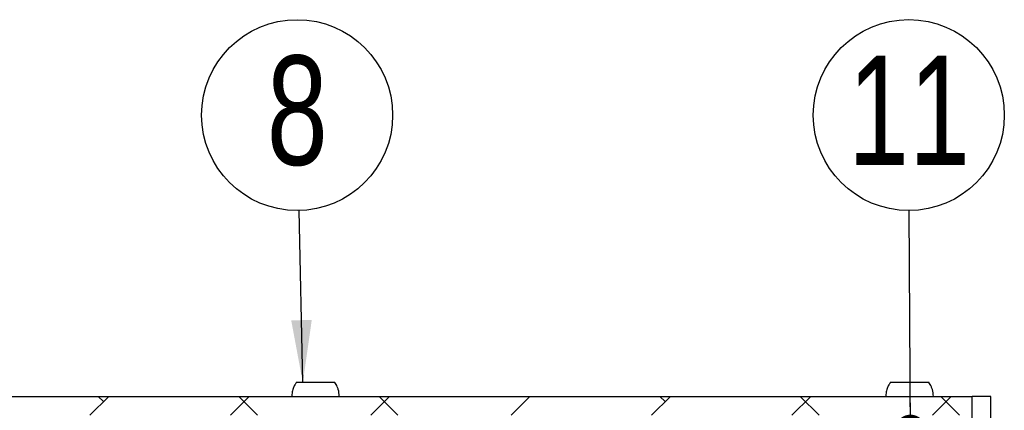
# Model space of a CAD drawing. Header units: millimetres. Extents: x 5 to 595, y 5 to 415.
# Tile 15 of 68: x 94 to 125, y 159 to 172. Entities that reach past the tile are written whole.
import ezdxf

# ---------------------------------------------------------------- set-up
doc = ezdxf.new("R2010")
doc.units = ezdxf.units.MM
doc.layers.add('NOTES', color=6, linetype='Continuous')
doc.layers.add('TRAIT-FINS', color=9, linetype='Continuous')
doc.layers.add('TRAIT-FORT', color=4, linetype='Continuous', lineweight=25)
doc.styles.add('SLDTEXTSTYLE0', font='TXT', dxfattribs={"width": 0.75})
doc.dimstyles.new('SLDDIMSTYLE2', dxfattribs={"dimtxt": 0.18, "dimasz": 1, "dimexe": 0, "dimexo": 0.0625, "dimgap": 0, "dimtad": 0, "dimtih": 1, "dimtoh": 1, "dimdec": 0, "dimrnd": 1e-09, "dimzin": 0, "dimdsep": 46, "dimtxsty": 'Standard', "dimblk1": 'DOT', "dimblk2": 'DOT', "dimsah": 1, "dimcen": 0.09, "dimadec": 0, "dimazin": 0, "dimtfac": 1, "dimtdec": 0, "dimtofl": 0, "dimtmove": 0, "dimatfit": 3, "dimldrblk": 'DOT', "dimfxl": 0, "dimfrac": 2, "dimtolj": 1, "dimtzin": 0, "dimarcsym": 0})
doc.dimstyles.new('SLDDIMSTYLE3', dxfattribs={"dimtxt": 0.18, "dimasz": 2, "dimexe": 0, "dimexo": 0.0625, "dimgap": 0, "dimtad": 0, "dimtih": 1, "dimtoh": 1, "dimdec": 0, "dimrnd": 1e-09, "dimzin": 0, "dimdsep": 46, "dimtxsty": 'Standard', "dimsah": 1, "dimcen": 0.09, "dimadec": 0, "dimazin": 0, "dimtfac": 2, "dimtdec": 0, "dimtofl": 0, "dimtmove": 0, "dimatfit": 3, "dimfxl": 0, "dimfrac": 2, "dimtolj": 1, "dimtzin": 0, "dimarcsym": 0})

# ---------------------------------------------------------------- blocks, each defined once
blk = doc.blocks.new('SW_NOTE_19')
at = {"layer": 'NOTES', "color": 0}
blk.add_circle((-0.016, 3.055), 3.055, dxfattribs=at)
at = {"layer": 'NOTES', "color": 0, "insert": (-0.007, 4.961), "char_height": 3.5, "attachment_point": 2, "style": 'SLDTEXTSTYLE0'}
blk.add_mtext('11', dxfattribs=at)
blk = doc.blocks.new('_Dot')
at = {"color": 0, "linetype": 'ByBlock', "lineweight": -2}
blk.add_line((-0.5, 0), (-1, 0), dxfattribs=at)
at = {"color": 0, "linetype": 'ByBlock', "const_width": 0.5}
blk.add_lwpolyline([(-0.25, 0, 1), (0.25, 0, 1)], format="xyb", close=True, dxfattribs=at)
blk = doc.blocks.new('SW_NOTE_20')
at = {"layer": 'NOTES', "color": 0}
blk.add_circle((-0.065, 3.054), 3.055, dxfattribs=at)
at = {"layer": 'NOTES', "color": 0, "insert": (-0.06, 4.96), "char_height": 3.5, "attachment_point": 2, "style": 'SLDTEXTSTYLE0'}
blk.add_mtext('8', dxfattribs=at)

msp = doc.modelspace()

# ---------------------------------------------------------------- hatches: boundary and pattern name
at = {"layer": 'TRAIT-FINS'}
h = msp.add_hatch(dxfattribs=at)
h.set_pattern_fill('ANSI38', color=9, angle=3e-322, style=0)
h.paths.add_polyline_path([(124.3218, 159.5702), (24.3218, 159.5702), (24.3218, 158.9702), (124.3218, 158.9702)], flags=0)
h = msp.add_hatch(dxfattribs=at)
h.set_pattern_fill('ANSI38', color=9, angle=3e-322, style=0)
h.paths.add_polyline_path([(124.9218, 157.6627), (124.9218, 159.5702), (124.3218, 159.5702), (124.3218, 157.6627)], flags=0)

# ---------------------------------------------------------------- linework, layer by layer
at = {"layer": 'TRAIT-FORT', "color": 4, "linetype": 'Continuous', "lineweight": 25}
for p, q in [((24.3218, 159.5702), (124.3218, 159.5702)), ((124.9218, 159.5702), (124.3218, 159.5702)), ((124.3218, 157.6627), (124.3218, 159.5702)), ((124.3218, 158.9702), (124.3218, 159.5702)), ((124.9218, 157.6627), (124.9218, 159.5702))]:
    msp.add_line(p, q, dxfattribs=at)
for points, knots in [([(102.7059, 160.0079), (102.6884, 159.9846), (102.6453, 159.9273), (102.5992, 159.8151), (102.5668, 159.6913), (102.5633, 159.6064), (102.5618, 159.5702)], [0, 0, 0, 0, 0.1864104, 0.4570246, 0.7692891, 1, 1, 1, 1]), ([(103.2826, 160.0102), (103.2484, 160.0102), (103.1791, 160.0102), (103.0798, 160.0102), (102.9865, 160.0102), (102.9036, 160.0102), (102.8318, 160.0102), (102.7744, 160.0102), (102.7325, 160.0102), (102.7067, 160.0102), (102.7039, 160.0102), (102.7026, 160.0102)], [0, 0, 0, 0, 0.1103408, 0.2238815, 0.3342223, 0.4477629, 0.5581037, 0.6716444, 0.7819852, 0.8955259, 1, 1, 1, 1]), ([(103.9411, 160.0102), (103.9413, 160.0102), (103.9441, 160.0102), (103.9334, 160.0102), (103.9076, 160.0102), (103.8635, 160.0102), (103.8041, 160.0102), (103.7315, 160.0102), (103.6466, 160.0102), (103.5532, 160.0102), (103.4525, 160.0102), (103.3613, 160.0102), (103.3043, 160.0102), (103.2826, 160.0102)], [0, 0, 0, 0, 0.0051645, 0.109851, 0.2115872, 0.3162738, 0.4180099, 0.5226965, 0.6244327, 0.7291192, 0.8308554, 0.935542, 1, 1, 1, 1]), ([(104.0818, 159.5702), (104.0755, 159.6455), (104.0666, 159.7518), (104.0113, 159.8989), (103.968, 159.9677), (103.9411, 160.0102)], [0, 0, 0, 0, 0.4806662, 0.6783289, 1, 1, 1, 1]), ([(121.7059, 160.0079), (121.6884, 159.9846), (121.6453, 159.9273), (121.5992, 159.8151), (121.5668, 159.6913), (121.5633, 159.6064), (121.5618, 159.5702)], [0, 0, 0, 0, 0.1864104, 0.4570246, 0.7692891, 1, 1, 1, 1]), ([(122.2826, 160.0102), (122.2484, 160.0102), (122.1791, 160.0102), (122.0798, 160.0102), (121.9865, 160.0102), (121.9036, 160.0102), (121.8318, 160.0102), (121.7744, 160.0102), (121.7325, 160.0102), (121.7067, 160.0102), (121.7039, 160.0102), (121.7026, 160.0102)], [0, 0, 0, 0, 0.1103408, 0.2238815, 0.3342223, 0.4477629, 0.5581037, 0.6716444, 0.7819852, 0.8955259, 1, 1, 1, 1]), ([(122.9411, 160.0102), (122.9413, 160.0102), (122.9441, 160.0102), (122.9334, 160.0102), (122.9076, 160.0102), (122.8635, 160.0102), (122.8041, 160.0102), (122.7315, 160.0102), (122.6466, 160.0102), (122.5532, 160.0102), (122.4525, 160.0102), (122.3613, 160.0102), (122.3043, 160.0102), (122.2826, 160.0102)], [0, 0, 0, 0, 0.0051645, 0.109851, 0.2115872, 0.3162738, 0.4180099, 0.5226965, 0.6244327, 0.7291192, 0.8308554, 0.935542, 1, 1, 1, 1]), ([(123.0818, 159.5702), (123.0755, 159.6455), (123.0666, 159.7518), (123.0113, 159.8989), (122.968, 159.9677), (122.9411, 160.0102)], [0, 0, 0, 0, 0.4806662, 0.6783289, 1, 1, 1, 1])]:
    msp.add_open_spline(points, degree=3, knots=knots, dxfattribs=at)

# ---------------------------------------------------------------- block references
at = {"layer": 'NOTES', "color": 211}
for name, p in [('SW_NOTE_20', (102.7975, 165.5176)), ('SW_NOTE_19', (122.3114, 165.5169))]:
    msp.add_blockref(name, p, dxfattribs=at)

# ---------------------------------------------------------------- leaders
for points, dimstyle in [([(102.9153, 160.0102), (102.7975, 165.5176)], 'SLDDIMSTYLE3'), ([(122.3488, 158.4843), (122.3114, 165.5169)], 'SLDDIMSTYLE2')]:
    msp.add_leader(points, dimstyle=dimstyle, dxfattribs=at)

doc.saveas('drawing.dxf')
